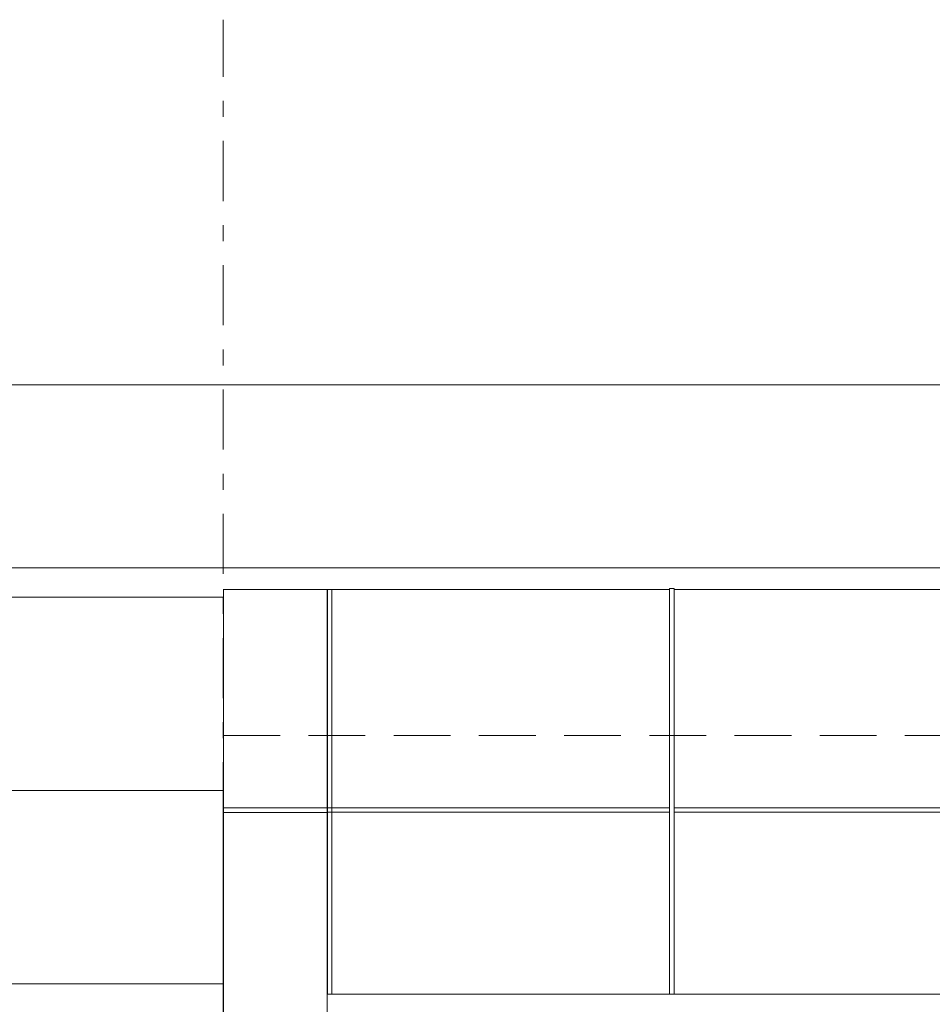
# Model space of a CAD drawing. Header units: millimetres. Extents: x -55416 to 2000, y -2643 to 7327.
# Tile 6 of 18: x -48439 to -44423, y 2995 to 7327. Entities that reach past the tile are written whole.
import ezdxf

# ---------------------------------------------------------------- set-up
doc = ezdxf.new("R2010")
doc.units = ezdxf.units.MM
doc.header["$MEASUREMENT"] = 0
doc.linetypes.add('15925-f_6f_CACHE', pattern=[375, 250, -125])
doc.linetypes.add('Axe', pattern=[546.805537, 264.583325, -105.833328, 70.555556, -105.833328])
for name, color, linetype in [('2D - Dessin général.AL', 7, 'Continuous'), ('_Constr - Structure.AL', 7, 'Continuous'), ('Nouveau_2D - Cotations pour 50ème.AL', 7, 'Continuous'), ('Nouveau_2D - Dessin général.AL', 7, 'Continuous'), ('Nouveau__Murs - Extérieurs.AL', 7, 'Continuous'), ('Nouveau_Fenêtres Archicad', 7, 'Continuous'), ('Nouveau_Pour vue 3D seulement.AL', 7, 'Continuous'), ('Pour vue 3D seulement.AL', 7, 'Continuous')]:
    doc.layers.add(name, color=color, linetype=linetype)
doc.styles.add('STYLE_GENERE_1', font='arial.ttf')
doc.dimstyles.new('STYLE_GENERE__2', dxfattribs={"dimtxt": 100, "dimasz": 71.25, "dimexe": 0.18, "dimexo": 0.0625, "dimgap": 0, "dimtad": 1, "dimtih": 1, "dimtoh": 1, "dimlfac": 0.001, "dimzin": 0, "dimdsep": 46, "dimtxsty": 'STYLE_GENERE_1', "dimblk": 'ARROWHEAD_6', "dimblk1": 'ARROWHEAD_6', "dimblk2": 'ARROWHEAD_6', "dimcen": 0.09, "dimse1": 1, "dimse2": 1, "dimclrd": 7, "dimclre": 7, "dimclrt": 7, "dimazin": 0, "dimtfac": 1, "dimtdec": 4, "dimtmove": 0, "dimatfit": 3, "dimfxl": 0, "dimtolj": 1, "dimtzin": 0, "dimarcsym": 0})

# ---------------------------------------------------------------- blocks, each defined once
blk = doc.blocks.new('Élément de coupe_4')
at = {"layer": 'Nouveau__Murs - Extérieurs.AL', "color": 7, "linetype": 'Continuous', "lineweight": 13}
blk.add_line((-47035.2, 3040), (-42478.5, 3040), dxfattribs=at)
blk = doc.blocks.new('Élément de coupe_12')
at = {"layer": '_Constr - Structure.AL', "color": 7, "linetype": 'Continuous', "lineweight": 13}
for p, q in [((-55416.1, 5719.9), (-1515.7, 5719.9)), ((-55416.1, 4915.5), (-1515.7, 4915.5)), ((-47542, 4786.4), (-47541.5, 4819.4)), ((-47083.7, 4819.7), (-45579, 4819.7)), ((-45579, 4819.7), (-45579, 4824.1)), ((-45579, 4824.1), (-45559, 4824.1)), ((-45559, 4824.1), (-45559, 4819.7)), ((-45559, 4819.7), (-43959.9, 4819.7)), ((-55416.1, 4786.4), (-47542, 4786.4))]:
    blk.add_line(p, q, dxfattribs=at)
blk = doc.blocks.new('Élément de coupe_25')
at = {"layer": 'Pour vue 3D seulement.AL', "color": 7, "linetype": 'Continuous', "lineweight": 13}
for p in [(-47542, 4786.4), (-55416.1, 3936.4)]:
    blk.add_line(p, (-47542, 3936.4), dxfattribs=at)
blk = doc.blocks.new('Élément de coupe_36')
at = {"layer": 'Nouveau__Murs - Extérieurs.AL', "color": 7, "linetype": 'Continuous', "lineweight": 13}
for p, q in [((-47085.2, 2950), (-47085.2, 3040)), ((-47085.2, 3040), (-47035.2, 3040))]:
    blk.add_line(p, q, dxfattribs=at)
blk = doc.blocks.new('Élément de coupe_38')
at = {"layer": 'Nouveau_Pour vue 3D seulement.AL', "color": 7, "linetype": 'Continuous', "lineweight": 13}
for p, q in [((-45579, 3860), (-45579, 4819.7)), ((-45559, 4819.7), (-45559, 3860)), ((-47083.7, 3860), (-45579, 3860)), ((-45579, 3860), (-45579, 3840)), ((-45559, 3840), (-45559, 3860)), ((-45559, 3860), (-43959.9, 3860)), ((-47083.7, 3840), (-45579, 3840)), ((-45579, 3040), (-45579, 3840)), ((-45559, 3840), (-43959.9, 3840)), ((-45559, 3840), (-45559, 3040))]:
    blk.add_line(p, q, dxfattribs=at)
blk = doc.blocks.new('Élément de coupe_43')
at = {"layer": 'Nouveau_Fenêtres Archicad', "color": 8, "linetype": 'Continuous', "lineweight": 5}
for p, q in [((-47541.5, 4820.5), (-47541.5, 0)), ((-47083.7, 3040), (-47083.7, 4820.4)), ((-47543.2, 3936.4), (-47543.2, 0)), ((-47541.5, 0), (-47543.1, 0)), ((-47541.5, 0), (-47533.5, 0)), ((-47533.5, 0), (-47085.2, 0))]:
    blk.add_line(p, q, dxfattribs=at)
blk = doc.blocks.new('Élément de coupe_47')
at = {"layer": 'Nouveau__Murs - Extérieurs.AL', "color": 7, "linetype": 'Continuous', "lineweight": 13}
blk.add_line((-54089.4, 3085.7), (-47543.1, 3085.7), dxfattribs=at)
blk = doc.blocks.new('*D72')
at = {"layer": 'Nouveau_2D - Cotations pour 50ème.AL', "color": 7, "linetype": 'Continuous', "lineweight": 5}
for p, q in [((-47542.8, -1280.8), (-47542.8, -1140.1)), ((-47073.9, -1280.8), (-47073.9, -1140.1)), ((-47599, -1210.4), (-47542.8, -1210.4)), ((-47505.3, -1172.9), (-47580.3, -1247.9)), ((-47542.8, -1210.4), (-47073.9, -1210.4)), ((-47036.4, -1172.9), (-47111.4, -1247.9))]:
    blk.add_line(p, q, dxfattribs=at)
at = {"layer": 'Nouveau_2D - Cotations pour 50ème.AL', "color": 7, "lineweight": 5, "insert": (-47384.6, -1190.4), "char_height": 100, "attachment_point": 7, "style": 'STYLE_GENERE_1'}
blk.add_mtext('\\A1;{\\pql;\\fArial|b0|i0|c0|p0;\\W1.000000;47}', dxfattribs=at)
blk = doc.blocks.new('ARROWHEAD_6')
at = {"color": 0, "linetype": 'Continuous', "lineweight": 0}
for p, q in [((0, 0), (-1, 0)), ((-0.5, -0.5), (0.5, 0.5))]:
    blk.add_line(p, q, dxfattribs=at)
blk = doc.blocks.new('*D73')
at = {"layer": 'Nouveau_2D - Cotations pour 50ème.AL', "color": 7, "linetype": 'Continuous', "lineweight": 5}
for p, q in [((-47073.9, -1280.8), (-47073.9, -1140.1)), ((-45579, -1280.8), (-45579, -1140.1)), ((-47036.4, -1172.9), (-47111.4, -1247.9)), ((-47073.9, -1210.4), (-45579, -1210.4)), ((-45541.5, -1172.9), (-45616.5, -1247.9))]:
    blk.add_line(p, q, dxfattribs=at)
at = {"layer": 'Nouveau_2D - Cotations pour 50ème.AL', "color": 7, "lineweight": 5, "insert": (-46459.9, -1190.4), "char_height": 100, "attachment_point": 7, "style": 'STYLE_GENERE_1'}
blk.add_mtext('\\A1;{\\pql;\\fArial|b0|i0|c0|p0;\\W1.000000;1,49}', dxfattribs=at)
blk = doc.blocks.new('*D74')
at = {"layer": 'Nouveau_2D - Cotations pour 50ème.AL', "color": 7, "linetype": 'Continuous', "lineweight": 5}
for p, q in [((-45579, -1280.8), (-45579, -1140.1)), ((-43939.9, -1280.8), (-43939.9, -1140.1)), ((-45541.5, -1172.9), (-45616.5, -1247.9)), ((-45579, -1210.4), (-43939.9, -1210.4)), ((-43902.4, -1172.9), (-43977.4, -1247.9))]:
    blk.add_line(p, q, dxfattribs=at)
at = {"layer": 'Nouveau_2D - Cotations pour 50ème.AL', "color": 7, "lineweight": 5, "insert": (-44892.9, -1190.4), "char_height": 100, "attachment_point": 7, "style": 'STYLE_GENERE_1'}
blk.add_mtext('\\A1;{\\pql;\\fArial|b0|i0|c0|p0;\\W1.000000;1,64}', dxfattribs=at)

msp = doc.modelspace()

# ---------------------------------------------------------------- linework, layer by layer
at = {"color": 1, "linetype": 'Axe', "lineweight": 15}
msp.add_line((-47542.949, -1672.978), (-47542.949, 7327.022), dxfattribs=at)
at = {"color": 7, "linetype": '15925-f_6f_CACHE', "lineweight": 13, "flags": 128}
msp.add_lwpolyline([(-47542.949, 4177.868), (-42490.754, 4177.868), (-40556.912, 4177.868)], dxfattribs=at)
at = {"layer": '2D - Dessin général.AL', "color": 7, "linetype": 'Continuous', "lineweight": 5}
for p, q in [((-47065.249, 4819.718), (-47542.949, 4819.718)), ((-47085.249, 3859.181), (-47542.949, 3859.181)), ((-47085.249, 3839.181), (-47542.949, 3839.181))]:
    msp.add_line(p, q, dxfattribs=at)
at = {"layer": 'Nouveau_2D - Dessin général.AL', "color": 7, "linetype": 'Continuous', "lineweight": 5}
for p, q in [((-47085.249, 4819.718), (-47085.249, 3040)), ((-47065.249, 4819.718), (-47065.249, 3040))]:
    msp.add_line(p, q, dxfattribs=at)

# ---------------------------------------------------------------- block references
at = {"layer": '_Constr - Structure.AL', "lineweight": 0}
msp.add_blockref('Élément de coupe_12', (0, 0), dxfattribs=at)
at = {"layer": 'Nouveau__Murs - Extérieurs.AL', "lineweight": 0}
for name in ['Élément de coupe_47', 'Élément de coupe_36', 'Élément de coupe_4']:
    msp.add_blockref(name, (0, 0), dxfattribs=at)
at = {"layer": 'Nouveau_Fenêtres Archicad', "lineweight": 0}
msp.add_blockref('Élément de coupe_43', (0, 0), dxfattribs=at)
at = {"layer": 'Nouveau_Pour vue 3D seulement.AL', "lineweight": 0}
msp.add_blockref('Élément de coupe_38', (0, 0), dxfattribs=at)
at = {"layer": 'Pour vue 3D seulement.AL', "lineweight": 0}
msp.add_blockref('Élément de coupe_25', (0, 0), dxfattribs=at)

# ---------------------------------------------------------------- dimensions: what is measured, and where the dimension line sits
at = {"layer": 'Nouveau_2D - Cotations pour 50ème.AL', "color": 7, "linetype": 'Continuous', "lineweight": 5}
for base, p1, p2, picture, middle in [((-47073.914, -1210.446), (-47542.769, 4834.259), (-47073.914, 3850), '*D72', (-47308.511, -1140.446)), ((-45578.977, -1210.446), (-47073.914, 3850), (-45578.977, 3860), '*D73', (-46330.448, -1140.446)), ((-43939.942, -1210.446), (-45578.977, 3860), (-43939.942, 3840), '*D74', (-44763.462, -1140.446))]:
    dim = msp.add_linear_dim(base=base, p1=p1, p2=p2, dimstyle='STYLE_GENERE__2', dxfattribs=at)
    dim.commit()
    dim.dimension.update_dxf_attribs({"geometry": picture, "text_midpoint": middle, "dimtype": 160})

doc.saveas('drawing.dxf')
